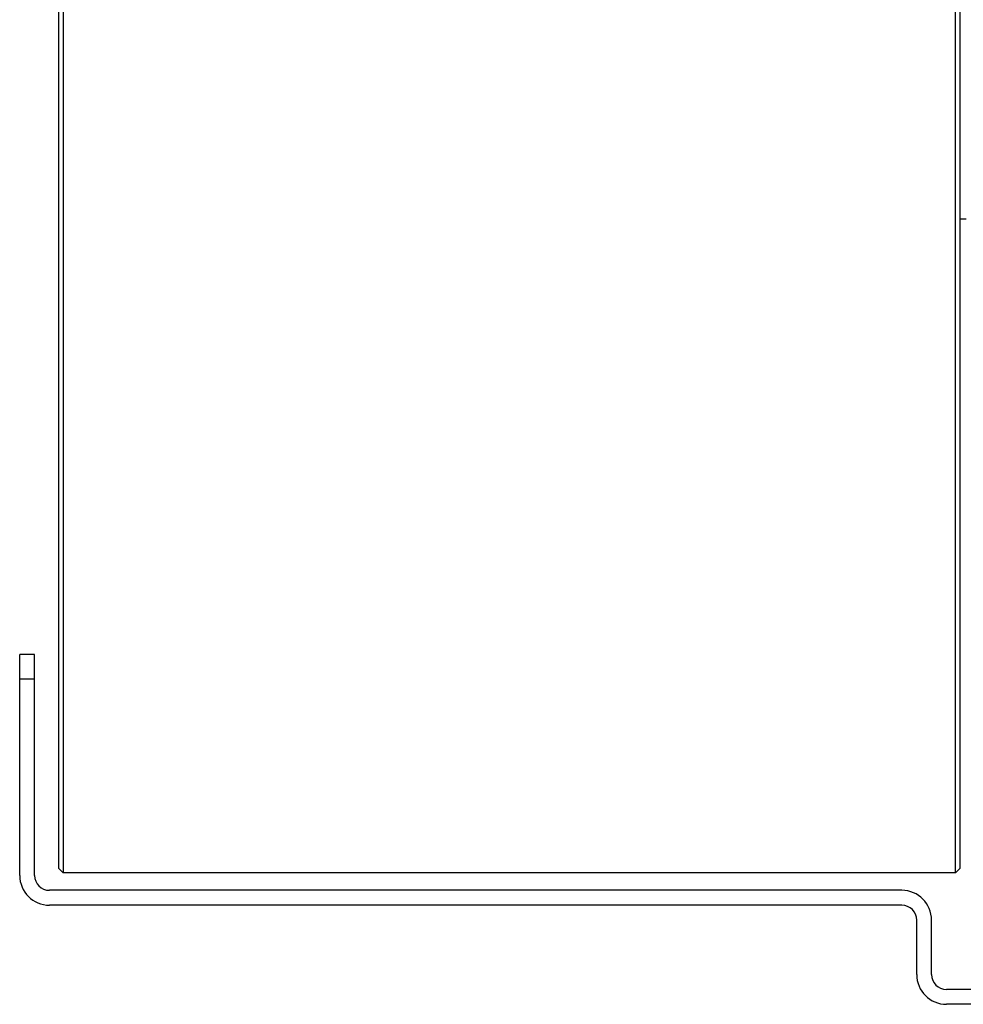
# Model space of a CAD drawing. Extents: x -3093 to 1181, y 8 to 2278.
# Tile 40 of 77: x -2163 to -1973, y 1861 to 2059. Entities that reach past the tile are written whole.
import ezdxf

# ---------------------------------------------------------------- set-up
doc = ezdxf.new("R2010")
doc.units = 0
doc.header["$LTSCALE"] = 65.395
doc.layers.get('0').update_dxf_attribs({"linetype": 'CONTINUOUS'})

msp = doc.modelspace()

# ---------------------------------------------------------------- linework, layer by layer
at = {"color": 7, "linetype": 'CONTINUOUS'}
for p, q in [((-2155.11, 2250), (-2155.11, 1888)), ((-2154.11, 2251), (-2154.11, 1887)), ((-1974.11, 1887), (-1974.11, 2251)), ((-1973.11, 1888), (-1973.11, 2250)), ((-2162.91, 1886.5), (-2162.91, 1931.08)), ((-2159.91, 1931.08), (-2162.91, 1931.08)), ((-2159.91, 1886.5), (-2159.91, 1931.08)), ((-2155.11, 1888), (-2154.11, 1887)), ((-1973.11, 1888), (-1974.11, 1887)), ((-1974.11, 1887), (-2154.11, 1887)), ((-1984.91, 1883.5), (-2156.91, 1883.5)), ((-1984.91, 1880.5), (-2156.91, 1880.5)), ((-1981.91, 1866.5), (-1981.91, 1877.5)), ((-1978.91, 1866.5), (-1978.91, 1877.5)), ((-1957.91, 1863.5), (-1975.91, 1863.5)), ((-1957.91, 1860.5), (-1975.91, 1860.5))]:
    msp.add_line(p, q, dxfattribs=at)
at = {"color": 6, "linetype": 'CONTINUOUS'}
msp.add_line((-1973.11, 2019), (-1971.91, 2019), dxfattribs=at)
at = {"color": 9, "linetype": 'CONTINUOUS'}
msp.add_line((-2159.91, 1926.08), (-2162.91, 1926.08), dxfattribs=at)
at = {"color": 7, "linetype": 'CONTINUOUS'}
for centre, radius, start, end in [((-2156.91, 1886.5), 6, 180, 270), ((-2156.91, 1886.5), 3, 180, 270), ((-1984.91, 1877.5), 6, 0, 90), ((-1984.91, 1877.5), 3, 0, 90), ((-1975.91, 1866.5), 6, 180, 270), ((-1975.91, 1866.5), 3, 180, 270)]:
    msp.add_arc(centre, radius, start, end, dxfattribs=at)

doc.saveas('drawing.dxf')
